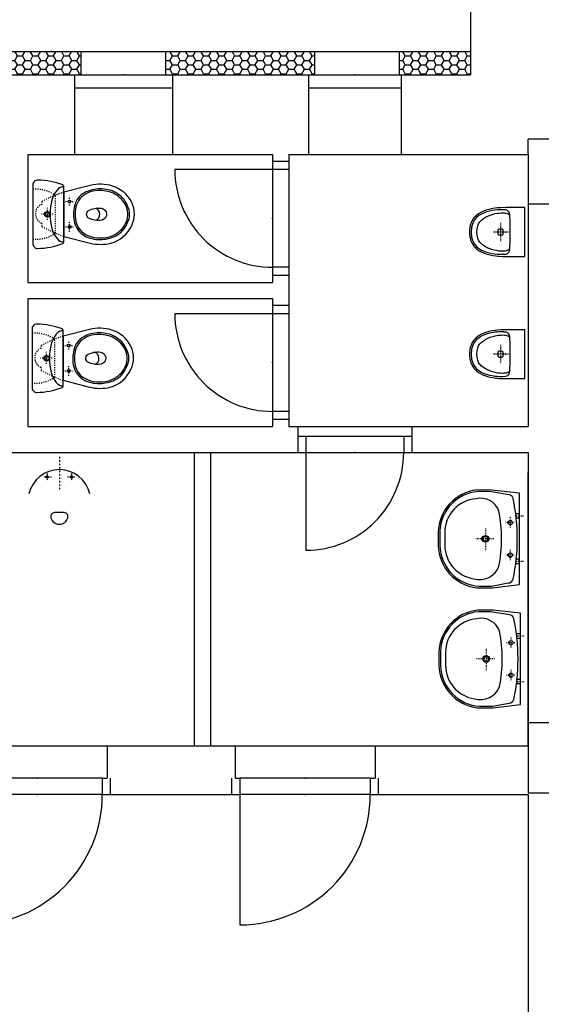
# Model space of a CAD drawing. Extents: x -196363 to 398972, y -489949 to -260582.
# Tile 118 of 256: x 207735 to 210937, y -473999 to -467953. Entities that reach past the tile are written whole.
import ezdxf

# ---------------------------------------------------------------- set-up
doc = ezdxf.new("R2010")
doc.units = 0
doc.header["$MEASUREMENT"] = 0
doc.linetypes.add('DASHED1', pattern=[1, 0.3, -0.4, 0.3])
doc.linetypes.add('DOTDASH', pattern=[1, 0.3, -0.2, 0, -0.2, 0.3])
for name, color, linetype in [('dvere', 1, 'Continuous'), ('navrh', 2, 'Continuous'), ('noszdiv', 1, 'Continuous'), ('okna', 2, 'Continuous'), ('tepizol', 8, 'Continuous'), ('zarpred', 5, 'Continuous')]:
    doc.layers.add(name, color=color, linetype=linetype)
doc.linetypes.add('CERCH2', pattern='A,0,-1,[17,dur+dsp vaclavov.shx,S=0.003401,R=0,X=-1,Y=0],0', length=1)
pattern_1 = [(0, (583704.188, -350986), (47.625, 27.4963055), [-63.5, 31.75]), (60.000002, (583704.188, -350986), (-1.7e-06, 54.9926147), [31.75, -63.5]), (120.000003, (583704.188, -350986), (-47.625, 27.4963055), [-63.5, 31.75])]

msp = doc.modelspace()

# ---------------------------------------------------------------- hatches: boundary and pattern name
at = {"layer": 'tepizol', "linetype": 'Continuous', "ltscale": 300}
h = msp.add_hatch(dxfattribs=at)
h.set_pattern_fill('Plastev', color=1, scale=31.75, style=0, pattern_type=2)
h.set_pattern_definition(pattern_1)
h.paths.add_polyline_path([(207302.20312, -468150.9375), (207302.20312, -468290.90625), (207342.20312, -468290.90625), (208072.20312, -468290.90625), (208112.17188, -468290.90625), (208112.17188, -468150.9375)], flags=0)
h = msp.add_hatch(dxfattribs=at)
h.set_pattern_fill('Plastev', color=1, scale=31.75, style=0, pattern_type=2)
h.set_pattern_definition(pattern_1)
h.paths.add_polyline_path([(208632.17188, -468150.9375), (208632.17188, -468290.90625), (208672.21875, -468290.90625), (209507.1875, -468290.90625), (209547.17188, -468290.90625), (209547.17188, -468150.9375)], flags=0)
h = msp.add_hatch(dxfattribs=at)
h.set_pattern_fill('Plastev', color=1, scale=31.75, style=0, pattern_type=2)
h.set_pattern_definition(pattern_1)
h.paths.add_polyline_path([(210067.17188, -468150.9375), (210067.17188, -468290.90625), (210077.20312, -468290.90625), (210502.20312, -468290.90625), (210502.20312, -468150.9375)], flags=0)

# ---------------------------------------------------------------- linework, layer by layer
at = {"layer": 'dvere', "color": 1, "linetype": 'Continuous', "ltscale": 304.799988}
for p, q in [((209387.1875, -468823.46875), (209287.17188, -468823.46875)), ((209387.1875, -469523.46875), (209287.17188, -469523.46875)), ((209387.1875, -469708.5), (209287.17188, -469708.5)), ((209387.1875, -470408.5), (209287.17188, -470408.5)), ((209442.20312, -470511), (209442.20312, -470611)), ((210142.1875, -470511), (210142.1875, -470611)), ((208291.95312, -472710.96875), (208291.95312, -472610.96875)), ((209037.1875, -472710.96875), (209037.1875, -472610.96875)), ((209937.20312, -472710.96875), (209937.20312, -472610.96875))]:
    msp.add_line(p, q, dxfattribs=at)
at = {"layer": 'dvere', "color": 1, "linetype": 'Continuous', "ltscale": 300}
for p, q in [((209287.21875, -468873.5, 1723.80005), (208687.25, -468873.5, 1723.80005)), ((209287.21875, -469758.53125, 1723.80005), (208687.25, -469758.53125, 1723.80005)), ((209492.20312, -470610.96875, 1723.80005), (209492.20312, -471210.96875, 1723.80005)), ((209087.1875, -472710.96875, 1723.80005), (209087.1875, -473510.96875, 1723.80005))]:
    msp.add_line(p, q, dxfattribs=at)
at = {"layer": 'dvere', "color": 1, "linetype": 'Continuous', "ltscale": 270}
for p, q in [((209287.17188, -468873.5), (209287.17188, -469473.46875)), ((209387.1875, -468873.5), (209387.1875, -469473.46875)), ((209287.17188, -469758.53125), (209287.17188, -470358.5)), ((209387.1875, -469758.53125), (209387.1875, -470358.5)), ((209492.20312, -470511), (210092.1875, -470511)), ((209492.20312, -470611), (210092.1875, -470611))]:
    msp.add_line(p, q, dxfattribs=at)
at = {"layer": 'dvere', "color": 1, "linetype": 'Continuous', "ltscale": 330}
for p, q in [((208241.95312, -472610.96875), (207441.96875, -472610.96875)), ((209887.20312, -472610.96875), (209087.1875, -472610.96875)), ((208241.95312, -472710.96875), (207441.96875, -472710.96875)), ((209887.20312, -472710.96875), (209087.1875, -472710.96875))]:
    msp.add_line(p, q, dxfattribs=at)
at = {"layer": 'dvere', "color": 1, "linetype": 'Continuous', "ltscale": 300}
for centre, radius, start, end in [((209287.21875, -468873.5, 1723.80005), 599.97577, 180.000005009, 270.000028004), ((209287.21875, -469758.53125, 1723.80005), 599.97577, 180.000005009, 270.000028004), ((209492.20312, -470610.96875, 1723.80005), 600.00061, 270.000000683, 360.000037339), ((207441.96875, -472710.96875, 1723.80005), 800.00079, 270.000000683, 360.000037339), ((209087.1875, -472710.96875, 1723.80005), 800.00079, 270.000000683, 360.000037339)]:
    msp.add_arc(centre, radius, start, end, dxfattribs=at)
at = {"layer": 'dvere', "color": 1, "linetype": 'Continuous', "ltscale": 250}
for p in [(209287.17188, -469173.4375), (209287.17188, -470058.46875), (209792.1875, -470611), (207841.96875, -472610.96875), (209487.1875, -472610.96875)]:
    msp.add_point(p, dxfattribs=at)
at = {"layer": 'dvere', "color": 1, "linetype": 'Continuous', "ltscale": 300}
for p in [(209287.21875, -469173.4375, 1723.80005), (209287.21875, -470058.46875, 1723.80005), (209792.1875, -470610.96875, 1723.80005), (207841.96875, -472710.96875, 1723.80005), (209487.1875, -472710.96875, 1723.80005)]:
    msp.add_point(p, dxfattribs=at)
at = {"layer": 'navrh', "color": 1, "linetype": 'Continuous', "ltscale": 300}
for p, q in [((208112.17188, -468150.9375, 900), (207302.20312, -468150.9375, 900)), ((208112.17188, -468290.90625, 900), (208112.17188, -468150.9375, 900)), ((208632.17188, -468150.9375, 2547.59985), (208112.17188, -468150.9375, 2547.59985)), ((209547.17188, -468150.9375, 900), (208632.17188, -468150.9375, 900)), ((208632.17188, -468290.90625, 900), (208632.17188, -468150.9375, 900)), ((209547.17188, -468290.90625, 900), (209547.17188, -468150.9375, 900)), ((210067.17188, -468150.9375, 2547.59985), (209547.17188, -468150.9375, 2547.59985)), ((210502.20312, -468150.9375, 900), (210067.17188, -468150.9375, 900)), ((210067.17188, -468290.90625, 900), (210067.17188, -468150.9375, 900)), ((208072.20312, -468290.90625, 900), (208112.17188, -468290.90625, 900)), ((208632.17188, -468290.90625, 900), (208672.21875, -468290.90625, 900)), ((209507.1875, -468290.90625, 900), (209547.17188, -468290.90625, 900)), ((210067.17188, -468290.90625, 900), (210077.20312, -468290.90625, 900)), ((208807.20312, -472410.9375, 900), (208807.20312, -470610.96875, 900)), ((208907.21875, -472410.9375, 900), (208907.21875, -470610.96875, 900))]:
    msp.add_line(p, q, dxfattribs=at)
at = {"layer": 'noszdiv', "color": 1, "linetype": 'Continuous', "ltscale": 300}
for p, q in [((210502.20312, -467139.9375, 900), (210502.20312, -468290.90625, 900)), ((207342.20312, -468290.90625, 900), (208072.20312, -468290.90625, 900)), ((208072.20312, -468290.90625, 900), (208072.20312, -468780.96875, 900)), ((208672.21875, -468290.90625, 900), (209507.1875, -468290.90625, 900)), ((208672.21875, -468290.90625, 900), (208672.21875, -468780.96875, 900)), ((209507.1875, -468290.90625, 900), (209507.1875, -468780.96875, 900)), ((210077.20312, -468290.90625, 900), (210502.20312, -468290.90625, 900)), ((210077.20312, -468290.90625, 900), (210077.20312, -468780.96875, 900)), ((211312.17188, -468685.96875, 900), (210857.20312, -468685.96875, 900)), ((210857.20312, -468780.96875, 900), (210857.20312, -468685.96875, 900)), ((207787.1875, -468780.96875, 900), (208072.20312, -468780.96875, 900)), ((207787.1875, -469565.9375, 900), (207787.1875, -468780.96875, 900)), ((208672.21875, -468780.96875, 900), (209287.21875, -468780.96875, 900)), ((209287.21875, -468780.96875, 900), (209287.21875, -468873.5, 900)), ((209387.1875, -468780.96875, 900), (209507.1875, -468780.96875, 900)), ((209387.1875, -468780.96875, 900), (209387.1875, -468873.5, 900)), ((210077.20312, -468780.96875, 900), (210857.20312, -468780.96875, 900)), ((210857.20312, -468780.96875, 900), (210857.20312, -470450.96875, 900)), ((209387.1875, -468873.5, 900), (209287.21875, -468873.5, 900)), ((211152.1875, -469085.90625, 900), (210857.20312, -469085.90625, 900)), ((209387.1875, -469473.46875, 900), (209287.21875, -469473.46875, 900)), ((209287.21875, -469473.46875, 900), (209287.21875, -469565.9375, 900)), ((209387.1875, -469473.46875, 900), (209387.1875, -469758.53125, 900)), ((207787.1875, -469565.9375, 1723.80005), (209287.21875, -469565.9375, 1723.80005)), ((207787.1875, -470450.96875, 900), (207787.1875, -469665.9375, 900)), ((207787.1875, -469665.9375, 1723.80005), (209287.21875, -469665.9375, 1723.80005)), ((209287.21875, -469665.9375, 900), (209287.21875, -469758.53125, 900)), ((209387.1875, -469758.53125, 900), (209287.21875, -469758.53125, 900)), ((209387.1875, -470358.5, 900), (209287.21875, -470358.5, 900)), ((209287.21875, -470358.5, 900), (209287.21875, -470450.96875, 900)), ((209387.1875, -470358.5, 900), (209387.1875, -470450.96875, 900)), ((207787.1875, -470450.96875, 900), (209287.21875, -470450.96875, 900)), ((209387.1875, -470450.96875, 900), (209442.20312, -470450.96875, 900)), ((209442.20312, -470450.96875, 900), (209442.20312, -470511, 900)), ((210142.1875, -470450.96875, 900), (210857.20312, -470450.96875, 900)), ((210142.1875, -470450.96875, 900), (210142.1875, -470511, 900)), ((209442.20312, -470511, 900), (209492.20312, -470511, 900)), ((209492.20312, -470511, 900), (209492.20312, -470610.96875, 900)), ((210092.1875, -470511, 900), (210142.1875, -470511, 900)), ((210092.1875, -470511, 900), (210092.1875, -470610.96875, 900)), ((206392.20312, -470610.96875, 900), (209442.20312, -470610.96875, 900)), ((209442.20312, -470610.96875, 900), (209492.20312, -470610.96875, 900)), ((210092.1875, -470610.96875, 900), (210142.1875, -470610.96875, 900)), ((210142.1875, -470610.96875, 900), (210857.20312, -470610.96875, 900)), ((210857.20312, -470610.96875, 900), (210857.20312, -472410.9375, 900)), ((210857.20312, -472410.9375, 900), (210857.20312, -470732.53125, 900)), ((211287.21875, -472270.9375, 900), (210857.20312, -472270.9375, 900)), ((210857.20312, -472270.9375, 900), (210857.20312, -472700.9375, 900)), ((208271.96875, -472410.9375, 900), (209057.1875, -472410.9375, 900)), ((208271.96875, -472410.9375, 900), (208271.96875, -472610.96875, 900)), ((209057.1875, -472410.9375, 900), (209057.1875, -472610.96875, 900)), ((209917.20312, -472410.9375, 900), (210857.20312, -472410.9375, 900)), ((209917.20312, -472410.9375, 900), (209917.20312, -472610.96875, 900)), ((208241.95312, -472610.96875, 900), (208271.96875, -472610.96875, 900)), ((208241.95312, -472610.96875, 900), (208241.95312, -472710.96875, 900)), ((209057.1875, -472610.96875, 900), (209087.1875, -472610.96875, 900)), ((209087.1875, -472610.96875, 900), (209087.1875, -472710.96875, 900)), ((209887.20312, -472610.96875, 900), (209917.20312, -472610.96875, 900)), ((209887.20312, -472610.96875, 900), (209887.20312, -472710.96875, 900)), ((208241.95312, -472710.96875, 900), (208271.96875, -472710.96875, 900)), ((208271.96875, -472710.96875, 900), (209057.1875, -472710.96875, 900)), ((209057.1875, -472710.96875, 900), (209087.1875, -472710.96875, 900)), ((209887.20312, -472710.96875, 900), (209917.20312, -472710.96875, 900)), ((209917.20312, -472710.96875, 900), (210857.20312, -472710.96875, 900)), ((210857.20312, -472700.9375, 900), (211287.21875, -472700.9375, 900)), ((210857.20312, -472710.96875, 900), (210857.20312, -479060.90625, 900))]:
    msp.add_line(p, q, dxfattribs=at)
at = {"layer": 'noszdiv', "color": 1, "linetype": 'CERCH2', "ltscale": 300}
for p, q in [((209442.20312, -470450.96875, 900), (210142.1875, -470450.96875, 900)), ((207411.95312, -472410.9375, 900), (208271.96875, -472410.9375, 900)), ((209057.1875, -472410.9375, 900), (209917.20312, -472410.9375, 900))]:
    msp.add_line(p, q, dxfattribs=at)
at = {"layer": 'okna', "color": 1, "linetype": 'Continuous', "ltscale": 300}
for p, q in [((208072.20312, -468290.90625, 2547.59985), (208672.21875, -468290.90625, 2547.59985)), ((209507.1875, -468290.90625, 2547.59985), (210077.20312, -468290.90625, 2547.59985)), ((208072.20312, -468370.9375, 2547.59985), (208672.21875, -468370.9375, 2547.59985)), ((209507.1875, -468370.9375, 2547.59985), (210077.20312, -468370.9375, 2547.59985)), ((208072.20312, -468780.96875, 2547.59985), (208672.21875, -468780.96875, 2547.59985)), ((209507.1875, -468780.96875, 2547.59985), (210077.20312, -468780.96875, 2547.59985))]:
    msp.add_line(p, q, dxfattribs=at)
for p in [(208372.21875, -468290.90625, 1723.80005), (209792.1875, -468290.90625, 1723.80005)]:
    msp.add_point(p, dxfattribs=at)
at = {"layer": 'zarpred', "color": 1, "linetype": 'DASHED1', "ltscale": 20}
for p, q in [((208015.45312, -469070.1875), (208065.15625, -469070.1875)), ((208040.78125, -469094.25), (208040.78125, -469041.75)), ((207938.75, -469147.53125), (207867.5, -469147.53125)), ((207904.82812, -469182.34375), (207904.82812, -469109.21875)), ((208040.78125, -469255.46875), (208040.78125, -469195.5)), ((208016.40625, -469225.5), (208063.28125, -469225.5)), ((208036.20312, -469978.34375), (208036.20312, -469925.8125)), ((207900.23438, -470066.5), (207900.23438, -469993.3125)), ((208010.875, -469954.28125), (208060.5625, -469954.28125)), ((207934.15625, -470031.5625), (207862.90625, -470031.5625)), ((208011.8125, -470109.59375), (208058.6875, -470109.59375)), ((208036.20312, -470139.625), (208036.20312, -470079.59375))]:
    msp.add_line(p, q, dxfattribs=at)
at = {"layer": 'zarpred', "color": 1, "linetype": 'DASHED1', "ltscale": 10}
for p, q in [((210686.70312, -469199.40625), (210686.70312, -469312.5625)), ((210735.375, -469256.78125), (210638.03125, -469256.78125)), ((210735.375, -470006.75), (210638.03125, -470006.75)), ((210686.70312, -469949.40625), (210686.70312, -470062.5625)), ((207884.3125, -470760.53125), (207932.32812, -470760.53125)), ((207903.0625, -470739.59375), (207903.0625, -470783.0625)), ((208027.59375, -470760.53125), (208075.59375, -470760.53125)), ((208053.21875, -470739.59375), (208053.21875, -470783.0625))]:
    msp.add_line(p, q, dxfattribs=at)
at = {"layer": 'zarpred', "color": 1, "linetype": 'DOTDASH', "ltscale": 30}
msp.add_line((207978.07812, -470637.53125), (207978.07812, -470846.84375), dxfattribs=at)
at = {"layer": 'zarpred', "color": 1, "linetype": 'DASHED1', "ltscale": 14.000001}
for p, q in [((210746.1875, -471008.0625), (210746.1875, -471073.8125)), ((210826.95312, -471001.21875), (210779.03125, -471001.21875)), ((210594.17188, -471077.9375), (210594.17188, -471209.40625)), ((210770.78125, -471040.90625), (210718.79688, -471040.90625)), ((210644.82812, -471140.9375), (210535.29688, -471140.9375)), ((210746.1875, -471207.8125), (210746.1875, -471273.5)), ((210770.78125, -471240.65625), (210718.79688, -471240.65625)), ((210826.95312, -471280.625), (210779.03125, -471280.625)), ((210750.75, -471745.5625), (210750.75, -471811.3125)), ((210831.51562, -471738.71875), (210783.59375, -471738.71875)), ((210598.75, -471815.40625), (210598.75, -471946.875)), ((210775.40625, -471778.40625), (210723.35938, -471778.40625)), ((210649.39062, -471878.4375), (210539.85938, -471878.4375)), ((210775.40625, -471978.125), (210723.35938, -471978.125)), ((210750.75, -471945.3125), (210750.75, -472010.96875)), ((210831.51562, -472018.125), (210783.59375, -472018.125))]:
    msp.add_line(p, q, dxfattribs=at)
at = {"layer": 'zarpred', "color": 1, "linetype": 'Continuous'}
for p, q in [((210803.67188, -470987), (210779.03125, -470987)), ((210803.67188, -471014.375), (210784.32812, -471014.375)), ((210803.67188, -471266.40625), (210779.03125, -471266.40625)), ((210803.67188, -471293.78125), (210784.32812, -471293.78125)), ((210808.25, -471724.5), (210783.59375, -471724.5)), ((210808.25, -471751.875), (210788.95312, -471751.875)), ((210808.25, -472003.875), (210783.59375, -472003.875)), ((210808.25, -472031.28125), (210788.95312, -472031.28125))]:
    msp.add_line(p, q, dxfattribs=at)
at = {"layer": 'zarpred', "color": 1, "linetype": 'Continuous', "ltscale": 7}
for points in [[(207815.0625, -469325.1875, 0.4484928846), (207845.76562, -469357.8125, 0.0834908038), (207999.3125, -469327.71875, 0.3122022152), (208005.78125, -469318.34375), (208005.78125, -468977.0625, 0.3121754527), (207999.3125, -468967.6875, 0.0834882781), (207845.76562, -468937.59375, 0.4484928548), (207815.0625, -468970.21875)], [(208005.78125, -469283.25), (208167.73438, -469324.9375, 0.120198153), (208294.14062, -469325.28125, 0.2239549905), (208422.23438, -469215.875, 0.2338795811), (208422.23438, -469074.5, 0.1979395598), (208305.20312, -468974.75, 0.1401719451), (208167.73438, -468970.40625), (208005.78125, -469012)], [(208065.84375, -469150, 0.1740990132), (208093.8125, -469246.0625, 0.0907895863), (208132.3125, -469280.125, 0.1244630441), (208228.26562, -469303, 0.1129211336), (208324.29688, -469280.375, 0.1750533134), (208395.39062, -469202.53125, 0.2588111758), (208395.39062, -469092.8125, 0.171882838), (208324.29688, -469014.96875, 0.1320878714), (208228.26562, -468992.40625, 0.1303286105), (208132.3125, -469015.28125, 0.2067324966), (208071.3125, -469095.5, 0.0655918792), (208065.84375, -469146.34375)], [(208075.65625, -469149.40625, 0.2065757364), (208113.17188, -469253, 0.205236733), (208248.54688, -469292, 0.1817712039), (208354.10938, -469245.9375, 0.1942552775), (208398.67188, -469155.5625, 0.1107989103), (208388.34375, -469096.375, 0.1518451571), (208319.59375, -469023.8125, 0.116294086), (208228.26562, -469002.375, 0.2009926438), (208113.17188, -469042.40625, 0.1941405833), (208075.04688, -469143.25)], [(208236.5, -469184.4375, -0.1475904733), (208157.5625, -469172.28125, -0.509097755), (208157.26562, -469124.25, -0.1502406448), (208234.90625, -469110.125, -0.8275521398), (208240.17188, -469184.25)], [(207810.46875, -470209.28125, 0.4484928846), (207841.1875, -470241.90625, 0.0834908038), (207994.71875, -470211.75, 0.3122022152), (208001.20312, -470202.40625), (208001.20312, -469861.09375, 0.3121754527), (207994.71875, -469851.78125, 0.0834882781), (207841.1875, -469821.625, 0.4484928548), (207810.46875, -469854.25)], [(208001.20312, -470167.34375), (208163.17188, -470209.0625, 0.120198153), (208289.53125, -470209.375, 0.2239549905), (208417.67188, -470099.9375, 0.2338795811), (208417.67188, -469958.625, 0.1979395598), (208300.64062, -469858.8125, 0.1401719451), (208163.17188, -469854.5), (208001.20312, -469896.03125)], [(208061.25, -470034.15625, 0.1740990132), (208089.25, -470130.125, 0.0907895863), (208127.70312, -470164.21875, 0.1244630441), (208223.64062, -470187.03125, 0.1129211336), (208319.6875, -470164.53125, 0.1750533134), (208390.78125, -470086.625, 0.2588111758), (208390.78125, -469976.90625, 0.171882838), (208319.6875, -469899, 0.1320878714), (208223.64062, -469876.5, 0.1303286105), (208127.70312, -469899.3125, 0.2067324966), (208066.71875, -469979.5625, 0.0655918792), (208061.25, -470030.46875)], [(208071.07812, -470033.5, 0.2065757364), (208108.59375, -470137.03125, 0.205236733), (208243.98438, -470176.0625, 0.1817712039), (208349.5, -470130, 0.1942552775), (208394.10938, -470039.65625, 0.1107989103), (208383.73438, -469980.46875, 0.1518451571), (208315.03125, -469907.875, 0.116294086), (208223.6875, -469886.5, 0.2009926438), (208108.59375, -469926.5, 0.1941405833), (208070.45312, -470027.40625)], [(208231.875, -470068.46875, -0.1475904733), (208152.95312, -470056.375, -0.509097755), (208152.70312, -470008.34375, -0.1502406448), (208230.34375, -469994.21875, -0.8275521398), (208235.59375, -470068.3125)]]:
    msp.add_lwpolyline(points, format="xyb", close=True, dxfattribs=at)
at = {"layer": 'zarpred', "color": 1, "linetype": 'DASHED1', "ltscale": 20}
for points in [[(207814.95312, -469300.53125, 0.1706822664), (207954.46875, -469264.5), (207954.46875, -469030.84375, 0.1706821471), (207814.95312, -468994.84375)], [(208005.78125, -469283.40625, -0.0494554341), (207870.76562, -469222.25, -0.0545248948), (207870.48438, -469203.53125, -0.6626927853), (207869.90625, -469086.59375, -0.0762061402), (207870.76562, -469070.1875, -0.0001383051), (207871.07812, -469069.75, -0.0431798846), (208005.78125, -469012)], [(207810.35938, -470184.625, 0.1706822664), (207949.875, -470148.59375), (207949.875, -469914.96875, 0.1706821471), (207810.35938, -469878.96875)], [(208001.20312, -470167.5, -0.0494554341), (207866.1875, -470106.375, -0.0545248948), (207865.90625, -470087.625, -0.6626927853), (207865.3125, -469970.6875, -0.0762061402), (207866.1875, -469954.28125, -0.0001383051), (207866.48438, -469953.8125, -0.0431798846), (208001.20312, -469896.03125)]]:
    msp.add_lwpolyline(points, format="xyb", close=True, dxfattribs=at)
at = {"layer": 'zarpred', "color": 1, "linetype": 'Continuous', "ltscale": 7}
for points in [[(208203.35938, -469185.09375, 0.6348764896), (208201.26562, -469110.40625)], [(208198.79688, -470069.15625, 0.6348764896), (208196.70312, -469994.5625)]]:
    msp.add_lwpolyline(points, format="xyb", dxfattribs=at)
at = {"layer": 'zarpred', "color": 1, "linetype": 'Continuous', "ltscale": 250}
for points in [[(210836.76562, -469406.78125), (210836.76562, -469106.8125), (210721.375, -469106.8125), (210689.03125, -469107.75), (210668.73438, -469109.21875), (210640.35938, -469112.8125), (210614.76562, -469118.25), (210591.40625, -469125.1875), (210570.85938, -469133.96875), (210552.60938, -469144.3125), (210537.125, -469156.5), (210523.9375, -469170.15625), (210513.51562, -469185.71875), (210507.90625, -469197), (210503.39062, -469209), (210501.40625, -469215.1875), (210498.57812, -469228.28125), (210497.73438, -469235.25), (210496.89062, -469242.1875), (210496.64062, -469249.53125), (210496.34375, -469256.8125), (210496.64062, -469264.09375), (210496.89062, -469271.4375), (210497.73438, -469278.40625), (210498.57812, -469285.34375), (210500.01562, -469291.875), (210503.39062, -469304.59375), (210505.375, -469310.84375), (210510.4375, -469322.4375), (210516.59375, -469333.3125), (210523.9375, -469343.4375), (210532.35938, -469352.8125), (210541.9375, -469361.4375), (210552.60938, -469369.28125), (210564.40625, -469376.4375), (210577.35938, -469382.78125), (210591.40625, -469388.4375), (210606.625, -469393.28125), (210622.90625, -469397.46875), (210640.35938, -469400.84375), (210658.92188, -469403.40625), (210668.73438, -469404.40625), (210678.60938, -469405.3125), (210699.40625, -469406.4375), (210710.35938, -469406.59375), (210721.375, -469406.78125)], [(210746.28125, -469240.40625), (210746.23438, -469229.96875), (210745.9375, -469210.6875), (210745.78125, -469201.8125), (210745.59375, -469193.46875), (210745.34375, -469185.78125), (210745.09375, -469178.6875), (210744.6875, -469169.0625), (210744.09375, -469158.5), (210743.25, -469148.625), (210741.92188, -469140.46875), (210740.32812, -469135.53125), (210736.8125, -469130.25), (210734.46875, -469128.28125), (210728.96875, -469124.90625), (210725.79688, -469123.53125), (210721.625, -469122.53125), (210717.45312, -469121.53125), (210712.29688, -469120.9375), (210707.14062, -469120.34375), (210695.03125, -469119.84375), (210688.1875, -469119.9375), (210681.39062, -469120.03125), (210673.95312, -469120.5), (210666.5625, -469120.9375), (210650.875, -469122.625), (210634.60938, -469125.15625), (210618.14062, -469128.625), (210601.57812, -469133.125), (210593.4375, -469136.0625), (210577.3125, -469142.65625), (210569.32812, -469146.34375), (210554.09375, -469155.625), (210539.85938, -469167.3125), (210527.10938, -469182.25), (210516.48438, -469201.40625), (210509, -469226.21875), (210506.125, -469256.8125), (210509, -469287.4375), (210516.48438, -469312.21875), (210527.10938, -469331.375), (210539.85938, -469346.25), (210554.09375, -469358.03125), (210569.32812, -469367.28125), (210585.25, -469374.625), (210601.57812, -469380.4375), (210618.14062, -469385), (210634.60938, -469388.46875), (210650.875, -469391), (210666.5625, -469392.6875), (210681.39062, -469393.59375), (210701.09375, -469393.53125), (210717.45312, -469392.09375), (210725.79688, -469390.125), (210732.14062, -469387.28125), (210736.8125, -469383.375), (210740.32812, -469378.125), (210742.35938, -469370.78125), (210743.79688, -469359.5), (210744.09375, -469355.09375), (210744.39062, -469350.125), (210744.6875, -469344.5625), (210744.98438, -469338.375), (210745.48438, -469324.125), (210745.59375, -469320.125), (210745.78125, -469311.84375), (210745.9375, -469302.90625), (210746.07812, -469293.53125), (210746.28125, -469273.25)], [(210671.76562, -469266.78125), (210671.76562, -469246.84375), (210672.0625, -469244.21875), (210673.10938, -469241.78125), (210674.6875, -469239.6875), (210676.73438, -469238.125), (210679.15625, -469237.125), (210681.73438, -469236.8125), (210691.76562, -469236.8125), (210694.34375, -469237.125), (210696.76562, -469238.125), (210698.8125, -469239.6875), (210700.39062, -469241.78125), (210701.39062, -469244.21875), (210701.73438, -469246.84375), (210701.73438, -469266.78125), (210701.39062, -469269.375), (210700.39062, -469271.8125), (210698.8125, -469273.875), (210696.76562, -469275.46875), (210694.34375, -469276.46875), (210691.76562, -469276.8125), (210681.73438, -469276.8125), (210679.15625, -469276.46875), (210676.73438, -469275.46875), (210674.6875, -469273.875), (210673.10938, -469271.8125), (210672.0625, -469269.375)], [(210714.73438, -469256.8125), (210714.82812, -469256.28125), (210715.03125, -469255.78125), (210715.32812, -469255.375), (210715.96875, -469254.96875), (210716.21875, -469254.875), (210716.76562, -469254.78125), (210717.26562, -469254.875), (210717.75, -469255.09375), (210718.15625, -469255.375), (210718.5, -469255.78125), (210718.70312, -469256.28125), (210718.75, -469256.8125), (210718.70312, -469257.375), (210718.5, -469257.8125), (210718.15625, -469258.25), (210717.75, -469258.5625), (210717.26562, -469258.75), (210716.76562, -469258.8125), (210716.21875, -469258.75), (210715.76562, -469258.5625), (210715.32812, -469258.25), (210715.03125, -469257.8125), (210714.82812, -469257.375)], [(210836.76562, -470156.78125), (210836.76562, -469856.78125), (210721.375, -469856.78125), (210689.03125, -469857.75), (210668.73438, -469859.21875), (210640.35938, -469862.78125), (210614.76562, -469868.25), (210591.40625, -469875.1875), (210570.85938, -469883.96875), (210552.60938, -469894.28125), (210537.125, -469906.5), (210523.9375, -469920.15625), (210513.51562, -469935.71875), (210507.90625, -469946.96875), (210503.39062, -469959), (210501.40625, -469965.1875), (210498.57812, -469978.28125), (210497.73438, -469985.21875), (210496.89062, -469992.1875), (210496.64062, -469999.53125), (210496.34375, -470006.8125), (210496.64062, -470014.09375), (210496.89062, -470021.4375), (210497.73438, -470028.40625), (210498.57812, -470035.34375), (210500.01562, -470041.875), (210503.39062, -470054.59375), (210505.375, -470060.84375), (210510.4375, -470072.4375), (210516.59375, -470083.3125), (210523.9375, -470093.4375), (210532.35938, -470102.8125), (210541.9375, -470111.4375), (210552.60938, -470119.28125), (210564.40625, -470126.40625), (210577.35938, -470132.78125), (210591.40625, -470138.4375), (210606.625, -470143.28125), (210622.90625, -470147.46875), (210640.35938, -470150.8125), (210658.92188, -470153.40625), (210668.73438, -470154.40625), (210678.60938, -470155.28125), (210699.40625, -470156.4375), (210710.35938, -470156.59375), (210721.375, -470156.78125)], [(210746.28125, -469990.375), (210746.23438, -469979.96875), (210745.9375, -469960.6875), (210745.78125, -469951.78125), (210745.59375, -469943.46875), (210745.34375, -469935.78125), (210745.09375, -469928.6875), (210744.6875, -469919.0625), (210744.09375, -469908.5), (210743.25, -469898.625), (210741.92188, -469890.46875), (210740.32812, -469885.53125), (210736.8125, -469880.25), (210734.46875, -469878.28125), (210728.96875, -469874.90625), (210725.79688, -469873.5), (210721.625, -469872.53125), (210717.45312, -469871.53125), (210712.29688, -469870.9375), (210707.14062, -469870.34375), (210695.03125, -469869.84375), (210688.1875, -469869.9375), (210681.39062, -469870.03125), (210673.95312, -469870.46875), (210666.5625, -469870.9375), (210650.875, -469872.625), (210634.60938, -469875.15625), (210618.14062, -469878.625), (210601.57812, -469883.125), (210593.4375, -469886.0625), (210577.3125, -469892.65625), (210569.32812, -469896.34375), (210554.09375, -469905.59375), (210539.85938, -469917.3125), (210527.10938, -469932.25), (210516.48438, -469951.40625), (210509, -469976.1875), (210506.125, -470006.8125), (210509, -470037.40625), (210516.48438, -470062.21875), (210527.10938, -470081.375), (210539.85938, -470096.25), (210554.09375, -470108), (210569.32812, -470117.28125), (210585.25, -470124.625), (210601.57812, -470130.4375), (210618.14062, -470135), (210634.60938, -470138.46875), (210650.875, -470141), (210666.5625, -470142.6875), (210681.39062, -470143.59375), (210701.09375, -470143.53125), (210717.45312, -470142.09375), (210725.79688, -470140.125), (210732.14062, -470137.28125), (210736.8125, -470133.375), (210740.32812, -470128.09375), (210742.35938, -470120.75), (210743.79688, -470109.5), (210744.09375, -470105.09375), (210744.39062, -470100.125), (210744.6875, -470094.5625), (210744.98438, -470088.375), (210745.48438, -470074.125), (210745.59375, -470070.125), (210745.78125, -470061.8125), (210745.9375, -470052.90625), (210746.07812, -470043.53125), (210746.28125, -470023.21875)], [(210671.76562, -470016.78125), (210671.76562, -469996.84375), (210672.0625, -469994.21875), (210673.10938, -469991.78125), (210674.6875, -469989.6875), (210676.73438, -469988.09375), (210679.15625, -469987.125), (210681.73438, -469986.8125), (210691.76562, -469986.8125), (210694.34375, -469987.125), (210696.76562, -469988.09375), (210698.8125, -469989.6875), (210700.39062, -469991.78125), (210701.39062, -469994.21875), (210701.73438, -469996.84375), (210701.73438, -470016.78125), (210701.39062, -470019.375), (210700.39062, -470021.78125), (210698.8125, -470023.875), (210696.76562, -470025.46875), (210694.34375, -470026.46875), (210691.76562, -470026.8125), (210681.73438, -470026.8125), (210679.15625, -470026.46875), (210676.73438, -470025.46875), (210674.6875, -470023.875), (210673.10938, -470021.78125), (210672.0625, -470019.375)], [(210714.73438, -470006.8125), (210714.82812, -470006.25), (210715.03125, -470005.78125), (210715.32812, -470005.375), (210715.96875, -470004.96875), (210716.21875, -470004.875), (210716.76562, -470004.78125), (210717.26562, -470004.875), (210717.75, -470005.0625), (210718.15625, -470005.375), (210718.5, -470005.78125), (210718.70312, -470006.25), (210718.75, -470006.8125), (210718.70312, -470007.34375), (210718.5, -470007.8125), (210718.15625, -470008.25), (210717.75, -470008.5625), (210717.26562, -470008.75), (210716.76562, -470008.78125), (210716.21875, -470008.75), (210715.76562, -470008.5625), (210715.32812, -470008.25), (210715.03125, -470007.8125), (210714.82812, -470007.34375)]]:
    msp.add_lwpolyline(points, close=True, dxfattribs=at)
for points in [[(210743.95312, -469357.5625), (210740.78125, -469362.84375), (210736.10938, -469367.09375), (210729.65625, -469370.3125), (210721.07812, -469372.65625), (210715.82812, -469373.40625), (210704.40625, -469374.375), (210698.26562, -469374.625), (210684.60938, -469374.15625), (210677.28125, -469373.34375), (210669.9375, -469372.5625), (210662.29688, -469371.15625), (210646.90625, -469367.90625), (210639.17188, -469365.90625), (210631.53125, -469363.4375), (210623.89062, -469360.9375), (210616.45312, -469357.875), (210609.0625, -469354.90625), (210602.0625, -469351.3125), (210595.07812, -469347.75), (210588.57812, -469343.625), (210582.125, -469339.5), (210576.375, -469334.84375), (210570.5625, -469330.25), (210565.60938, -469324.9375), (210560.64062, -469319.65625), (210552.5625, -469307.5625), (210546.60938, -469293.46875), (210542.82812, -469276.8125), (210541.34375, -469256.8125), (210542.82812, -469236.8125), (210546.60938, -469220.15625), (210552.5625, -469206.0625), (210560.64062, -469193.96875), (210570.5625, -469183.34375), (210582.125, -469174.0625), (210595.07812, -469165.875), (210609.0625, -469158.75), (210623.89062, -469152.6875), (210631.53125, -469150.21875), (210639.17188, -469147.6875), (210646.90625, -469145.75), (210654.65625, -469143.8125), (210669.9375, -469141.0625), (210677.28125, -469140.28125), (210691.40625, -469139.1875), (210698.26562, -469138.9375), (210710.5625, -469139.5), (210715.82812, -469140.1875), (210721.07812, -469140.96875), (210729.65625, -469143.3125), (210732.89062, -469144.9375), (210736.10938, -469146.53125), (210740.78125, -469150.8125), (210743.90625, -469156)], [(210743.95312, -470107.5625), (210740.78125, -470112.8125), (210736.10938, -470117.09375), (210729.65625, -470120.3125), (210721.07812, -470122.65625), (210715.82812, -470123.40625), (210704.40625, -470124.375), (210698.26562, -470124.625), (210684.60938, -470124.125), (210677.28125, -470123.34375), (210669.9375, -470122.5625), (210662.29688, -470121.15625), (210646.90625, -470117.875), (210639.17188, -470115.90625), (210631.53125, -470113.40625), (210623.89062, -470110.9375), (210616.45312, -470107.875), (210609.0625, -470104.875), (210602.0625, -470101.3125), (210595.07812, -470097.75), (210588.57812, -470093.625), (210582.125, -470089.5), (210576.375, -470084.84375), (210570.5625, -470080.21875), (210565.60938, -470074.9375), (210560.64062, -470069.65625), (210552.5625, -470057.5625), (210546.60938, -470043.46875), (210542.82812, -470026.8125), (210541.34375, -470006.8125), (210542.82812, -469986.8125), (210546.60938, -469970.15625), (210552.5625, -469956.0625), (210560.64062, -469943.96875), (210570.5625, -469933.34375), (210582.125, -469924.0625), (210595.07812, -469915.875), (210609.0625, -469908.71875), (210623.89062, -469902.6875), (210631.53125, -469900.1875), (210639.17188, -469897.65625), (210646.90625, -469895.75), (210654.65625, -469893.8125), (210669.9375, -469891.0625), (210677.28125, -469890.28125), (210691.40625, -469889.1875), (210698.26562, -469888.9375), (210710.5625, -469889.5), (210715.82812, -469890.1875), (210721.07812, -469890.96875), (210729.65625, -469893.3125), (210732.89062, -469894.9375), (210736.10938, -469896.53125), (210740.78125, -469900.78125), (210743.90625, -469906)]]:
    msp.add_lwpolyline(points, dxfattribs=at)
at = {"layer": 'zarpred', "color": 1, "linetype": 'Continuous'}
for points in [[(210803.92188, -470860.625), (210634.26562, -470841), (210541.89062, -470840.65625, 0.3735613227), (210303.92188, -471099.84375), (210303.92188, -471099.84375), (210303.92188, -471181.40625, 0.3724052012), (210541.14062, -471440.65625), (210541.14062, -471440.65625), (210637.09375, -471440.78125), (210803.92188, -471420.625)], [(210314.23438, -471181.3125, 0.3915576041), (210555.1875, -471431.1875), (210555.1875, -471431.1875), (210632.28125, -471430.65625), (210734.46875, -471411.5, 0.3566107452), (210764.78125, -471387.5, 0.1005923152), (210764.78125, -470893.78125, 0.3243051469), (210739.98438, -470870.75), (210739.98438, -470870.75), (210620.125, -470850.625), (210546.75, -470850.625, 0.3749197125), (210313.78125, -471093), (210313.78125, -471093)], [(210344.84375, -471180.625, 0.3708738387), (210522.73438, -471386, 0.3916131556), (210676.625, -471310.15625, 0.0969293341), (210676.625, -470971.125, 0.3847571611), (210536.82812, -470894.40625, 0.3922860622), (210344.84375, -471101.1875), (210344.84375, -471101.1875)], [(210808.48438, -471598.125), (210638.82812, -471578.5), (210546.5, -471578.125, 0.3735613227), (210308.48438, -471837.34375), (210308.48438, -471837.34375), (210308.48438, -471918.90625, 0.3724052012), (210545.70312, -472178.15625), (210545.70312, -472178.15625), (210641.65625, -472178.25), (210808.48438, -472158.125)], [(210318.79688, -471918.8125, 0.3915576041), (210559.79688, -472168.6875), (210559.79688, -472168.6875), (210636.84375, -472168.15625), (210739.03125, -472149, 0.3566107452), (210769.34375, -472124.96875, 0.1005923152), (210769.40625, -471631.28125, 0.3243051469), (210744.54688, -471608.25), (210744.54688, -471608.25), (210624.73438, -471588.125), (210551.3125, -471588.125, 0.3749197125), (210318.34375, -471830.5), (210318.34375, -471830.5)], [(210349.40625, -471918.125, 0.3708738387), (210527.3125, -472123.5, 0.3916131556), (210681.1875, -472047.65625, 0.0969293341), (210681.1875, -471708.625, 0.3847571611), (210541.4375, -471631.90625, 0.3922860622), (210349.40625, -471838.6875), (210349.40625, -471838.6875)]]:
    msp.add_lwpolyline(points, format="xyb", close=True, dxfattribs=at)
at = {"layer": 'zarpred', "color": 1, "linetype": 'Continuous', "ltscale": 15}
msp.add_lwpolyline([(207948.82812, -470979.59375, 0.4793098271), (207926.32812, -471011.0625, 0.7661792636), (208030.09375, -471011.0625, 0.4645736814), (208008.73438, -470979.65625, 0.0550297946), (207952.57812, -470979.59375)], format="xyb", close=True, dxfattribs=at)
at = {"layer": 'zarpred', "color": 1, "linetype": 'Continuous', "ltscale": 7}
for centre, radius in [((208040.3125, -469070.1875), 8.90025), ((207904.82812, -469147.6875), 17.09324), ((207904.82812, -469147.6875), 13.6038), ((208040.78125, -469225.5), 9.27465), ((208035.71875, -469954.28125), 8.90025), ((207900.23438, -470031.75), 17.09324), ((207900.23438, -470031.75), 13.6038), ((208036.20312, -470109.59375), 9.27465)]:
    msp.add_circle(centre, radius, dxfattribs=at)
at = {"layer": 'zarpred', "color": 1, "linetype": 'Continuous', "ltscale": 15}
for centre in [(207903.0625, -470760.53125), (208053.21875, -470760.53125)]:
    msp.add_circle(centre, 7.44776, dxfattribs=at)
at = {"layer": 'zarpred', "color": 1, "linetype": 'Continuous'}
for centre, radius in [((210746.1875, -471040.625), 12.93063), ((210593.875, -471140.625), 20.87694), ((210594.17188, -471140.9375), 14.78058), ((210746.1875, -471240.34375), 12.93063), ((210750.75, -471778.125), 12.93063), ((210598.5, -471878.125), 20.87694), ((210598.75, -471878.4375), 14.78058), ((210750.75, -471977.84375), 12.93063)]:
    msp.add_circle(centre, radius, dxfattribs=at)
at = {"layer": 'zarpred', "color": 1, "linetype": 'Continuous', "ltscale": 15}
msp.add_arc((207978.625, -470907.46875), 191.98193, 13.033492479, 166.966569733, dxfattribs=at)
at = {"layer": 'zarpred', "color": 1, "linetype": 'Continuous', "ltscale": 7}
for centre in [(208002.14062, -469148.03125), (207997.54688, -470032.15625)]:
    msp.add_ellipse(centre, major_axis=(0.00002, -168.8831), ratio=0.4782613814, start_param=9.3802080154, end_param=12.6111326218, dxfattribs=at)
at = {"layer": 'zarpred', "color": 1, "linetype": 'Continuous', "ltscale": 15}
for centre, major_axis, ratio in [((207978.21875, -470954.6875), (-0.00001, -249.99986), 0.8500013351), ((207978.26562, -470993.40625), (-0.00001, -184.67633), 0.9648557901)]:
    msp.add_ellipse(centre, major_axis=major_axis, ratio=ratio, start_param=1.5707963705, end_param=7.8539819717, dxfattribs=at)

doc.saveas('drawing.dxf')
